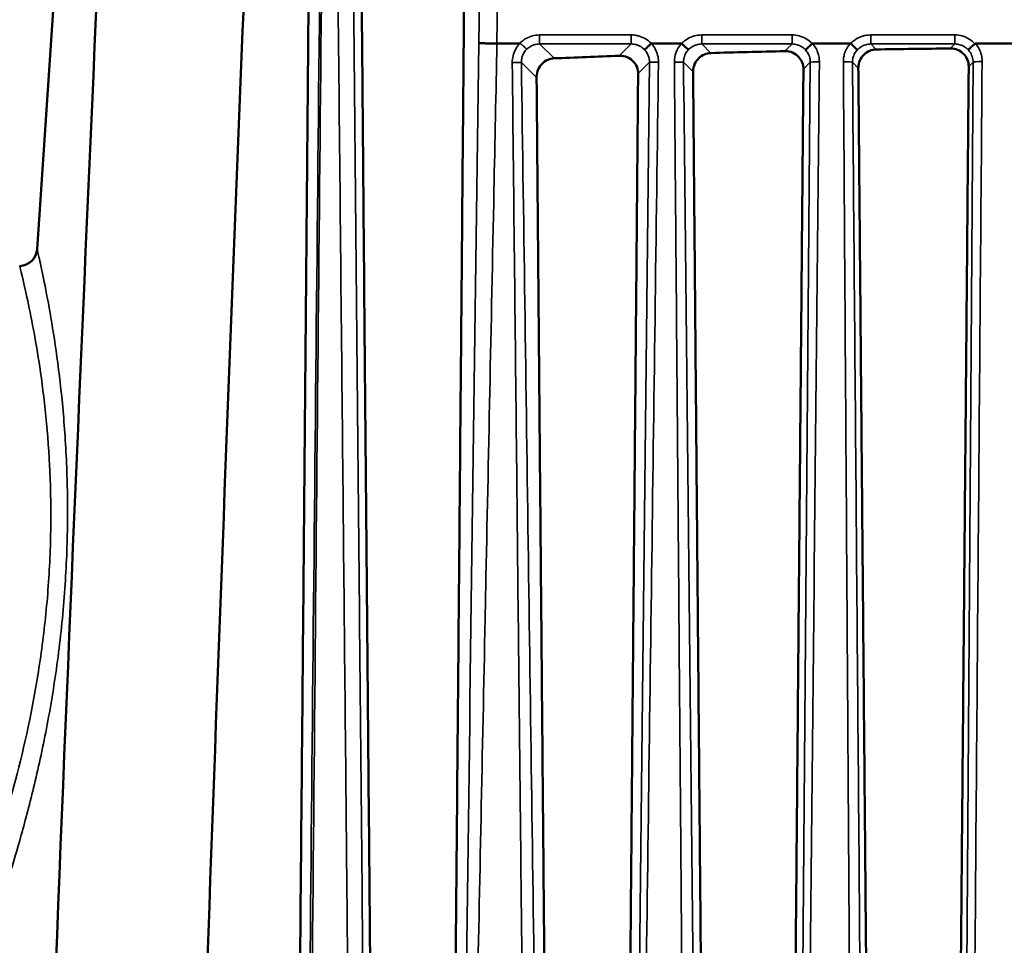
# Model space of a CAD drawing. Header units: millimetres. Extents: x 30 to 1646, y 30 to 1265.
# Tile 50 of 137: x 649 to 704, y 578 to 629. Entities that reach past the tile are written whole.
import ezdxf

# ---------------------------------------------------------------- set-up
doc = ezdxf.new("R2010")
doc.units = ezdxf.units.MM
doc.header["$LTSCALE"] = 6
for name, color, linetype, lineweight in [('Dimension (ISO)', 7, 'Continuous', 25), ('Visible (ISO)', 7, 'Continuous', 50), ('Visible Narrow (ISO)', 7, 'Continuous', 35)]:
    doc.layers.add(name, color=color, linetype=linetype, lineweight=lineweight)
doc.styles.add('Note Text (ANSI)', font='tahoma.ttf')
doc.dimstyles.new('Default (ISO)', dxfattribs={"dimscale": 6, "dimtxt": 1, "dimasz": 2.5, "dimexe": 3.175, "dimexo": 0, "dimgap": 0.762, "dimtad": 1, "dimrnd": 1e-08, "dimzin": 0, "dimdsep": 46, "dimtxsty": 'Note Text (ANSI)', "dimcen": 0.09, "dimdle": 10, "dimclrd": 1, "dimclre": 1, "dimclrt": 1, "dimazin": 0, "dimtfac": 3.5052, "dimtmove": 0, "dimatfit": 3, "dimfxl": 1, "dimtolj": 1, "dimtzin": 0, "dimlwd": -1, "dimlwe": -1, "dimarcsym": 0})

# ---------------------------------------------------------------- blocks, each defined once
blk = doc.blocks.new('*D14')
at = {"layer": 'Defpoints', "color": 0, "transparency": 16777216}
for p in [(700.653, 717.876), (544.198, 484.626), (703.17, 484.626)]:
    blk.add_point(p, dxfattribs=at)
at = {"layer": 'Dimension (ISO)', "color": 1, "transparency": 16777216}
for p, q in [((700.653, 717.876), (525.148, 717.876)), ((544.198, 702.876), (544.198, 499.626)), ((703.17, 484.626), (525.148, 484.626))]:
    blk.add_line(p, q, dxfattribs=at)
for points in [[(541.698, 702.876), (546.698, 702.876), (544.198, 717.876)], [(541.698, 499.626), (546.698, 499.626), (544.198, 484.626)]]:
    blk.add_solid(points, dxfattribs=at)
at = {"layer": 'Dimension (ISO)', "color": 1, "transparency": 16777216, "insert": (531.776, 561.832), "char_height": 6, "attachment_point": 1, "rotation": 90, "style": 'Note Text (ANSI)'}
blk.add_mtext('\\A1;233.25 mm [9.183 in]', dxfattribs=at)
blk = doc.blocks.new('*D15')
at = {"layer": 'Defpoints', "color": 0, "transparency": 16777216}
for p in [(607.17, 597.376), (805.17, 591.876), (805.17, 368.396)]:
    blk.add_point(p, dxfattribs=at)
at = {"layer": 'Dimension (ISO)', "color": 1, "transparency": 16777216}
for p, q in [((607.17, 597.376), (607.17, 349.346)), ((805.17, 591.876), (805.17, 349.346)), ((622.17, 368.396), (790.17, 368.396))]:
    blk.add_line(p, q, dxfattribs=at)
for points in [[(622.17, 370.896), (622.17, 365.896), (607.17, 368.396)], [(790.17, 370.896), (790.17, 365.896), (805.17, 368.396)]]:
    blk.add_solid(points, dxfattribs=at)
at = {"layer": 'Dimension (ISO)', "color": 1, "transparency": 16777216, "insert": (666.987, 380.817), "char_height": 6, "attachment_point": 1, "style": 'Note Text (ANSI)'}
blk.add_mtext('\\A1;198.00 mm [7.795 in]', dxfattribs=at)

msp = doc.modelspace()

# ---------------------------------------------------------------- linework, layer by layer
at = {"layer": 'Visible (ISO)'}
for p, q in [((655.1703, 689.3757), (650.2669, 616.0575)), ((665.4684, 582.3757), (665.4684, 582.3757)), ((667.305, 582.3757), (667.3051, 582.3757))]:
    msp.add_line(p, q, dxfattribs=at)
msp.add_arc((649.2691, 616.1242), 1, 271.99959, 356.17627, dxfattribs=at)
for centre, major_axis, ratio, start_param, end_param in [((705.7813, 64.6342), (-8.6765, -1091.6395), 0.0607179, 4.1405399, 4.2504557), ((706.8527, 199.9329), (-7.2215, -908.5755), 0.0607179, 4.1960965, 4.3075518), ((712.1816, 624.3552), (53.7976, -0.0005), 0.0523548, 1.9667174, 2.0503887), ((712.1727, 624.3565), (53.772, -0.0003), 0.0523548, 1.7887364, 1.8671898), ((712.2005, 624.3547), (53.8347, 0), 0.0523362, 2.1592588, 2.2418111)]:
    msp.add_ellipse(centre, major_axis=major_axis, ratio=ratio, start_param=start_param, end_param=end_param, dxfattribs=at)
for points, weights in [([(664.4803, 548.5489), (665.1118, 615.6768), (665.4279, 656.8925)], [1.00120426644, 1.01092972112, 1.00205152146]), ([(667.9171, 656.8925), (668.2627, 612.9078), (668.8636, 548.5489)], [1.00095055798, 1.00590609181, 1.00062987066]), ([(674.0039, 656.8925), (673.6, 609.3198), (673.0617, 548.5489)], [1.00198025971, 1.00582890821, 1.00069031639]), ([(683.3562, 625.7266), (683.0412, 589.4506), (682.6829, 548.5489)], [1.00008857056, 1.00167544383, 1.00029357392]), ([(686.3837, 625.8195), (686.6982, 589.4712), (687.058, 548.5489)], [1.00007808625, 1.00136930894, 1.00022920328]), ([(692.4585, 625.9687), (692.1383, 589.2287), (691.7829, 548.5489)], [1.00007258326, 1.00138032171, 1.00024120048]), ([(696.1578, 548.5489), (695.8014, 589.2639), (695.4817, 626.0253)], [1.00020699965, 1.00122321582, 1.00006721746]), ([(701.5598, 626.1092), (701.2372, 589.1448), (700.8829, 548.5489)], [1.00006472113, 1.00123266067, 1.00021408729]), ([(677.7663, 625.5127), (678.0726, 589.9015), (678.4412, 548.5489)], [1.00009865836, 1.00165772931, 1.00027341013])]:
    msp.add_rational_spline(points, weights, degree=2, dxfattribs=at)
for points, knots in [([(674.5855, 627.398), (674.5864, 627.3973), (674.5917, 627.3966), (674.622, 627.395), (674.6523, 627.3935), (674.7204, 627.3911), (674.7922, 627.3893), (674.864, 627.3876), (674.9294, 627.3866), (674.9988, 627.385), (675.0681, 627.3834), (675.141, 627.381), (675.2366, 627.3801), (675.3322, 627.3792), (675.4518, 627.3797), (675.5839, 627.3803)], [0.00000328, 0.00000328, 0.00000328, 0.00000328, 0.2, 0.2, 0.2, 0.4, 0.4, 0.4, 0.6, 0.6, 0.6, 0.8, 0.8, 0.8, 0.99999992, 0.99999992, 0.99999992, 0.99999992]), ([(683.7138, 627.0298), (683.7144, 627.0306), (683.7163, 627.033), (683.7198, 627.0368), (683.7278, 627.0448), (683.7362, 627.0531), (683.7671, 627.083), (683.7951, 627.1097), (683.8642, 627.1749), (683.9046, 627.2128), (683.9909, 627.2931), (684.0357, 627.3346), (684.0795, 627.3779)], [-0.007970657, -0.007970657, -0.007970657, -0.007970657, -0.004058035, 0, 0, 0.01061569, 0.01061569, 0.029898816, 0.029898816, 0.049185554, 0.049185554, 0.067610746, 0.067610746, 0.067610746, 0.067610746]), ([(684.0795, 627.3779), (684.2645, 627.3783), (684.6369, 627.3766), (685.1941, 627.3777), (685.5649, 627.3764), (685.7514, 627.3764)], [0.0006081, 0.0006081, 0.0006081, 0.0006081, 0.33333333, 0.66666667, 0.99994075, 0.99994075, 0.99994075, 0.99994075]), ([(685.7514, 627.3764), (685.797, 627.3341), (685.8424, 627.2921), (685.9291, 627.2113), (685.9695, 627.1735), (686.0383, 627.1083), (686.0661, 627.0816), (686.0965, 627.0516), (686.1047, 627.0433), (686.1123, 627.0349), (686.1161, 627.0313), (686.1183, 627.0292), (686.1189, 627.0284)], [0.000078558, 0.000078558, 0.000078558, 0.000078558, 0.018735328, 0.018735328, 0.038037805, 0.038037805, 0.057313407, 0.057313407, 0.067785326, 0.067785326, 0.071831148, 0.075778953, 0.075778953, 0.075778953, 0.075778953]), ([(692.5771, 627.0231), (692.5801, 627.0289), (692.6001, 627.0507), (692.634, 627.0836), (692.6678, 627.1165), (692.7135, 627.1584), (692.7668, 627.2103), (692.8202, 627.2622), (692.8819, 627.3247), (692.9418, 627.3794)], [0, 0, 0, 0, 0.33333333, 0.33333333, 0.33333333, 0.66666667, 0.66666667, 0.66666667, 0.99999223, 0.99999223, 0.99999223, 0.99999223]), ([(692.9418, 627.3794), (693.1808, 627.3814), (693.6506, 627.3835), (694.3582, 627.3823), (694.8289, 627.3833), (695.0637, 627.3831)], [0.00000451, 0.00000451, 0.00000451, 0.00000451, 0.33333333, 0.66666667, 0.99997546, 0.99997546, 0.99997546, 0.99997546]), ([(695.0637, 627.3831), (695.1251, 627.3262), (695.2395, 627.1978), (695.3804, 627.0699), (695.4143, 627.0252), (695.4194, 627.0218)], [0.00000817, 0.00000817, 0.00000817, 0.00000817, 0.33333333, 0.66666667, 1, 1, 1, 1]), ([(701.54, 627.0188), (701.5447, 627.0228), (701.5618, 627.046), (701.5933, 627.0792), (701.6249, 627.1124), (701.6697, 627.1546), (701.7231, 627.2039), (701.7765, 627.2532), (701.8387, 627.3099), (701.8999, 627.3651)], [0, 0, 0, 0, 0.3333333, 0.3333333, 0.3333333, 0.6666667, 0.6666667, 0.6666667, 1, 1, 1, 1]), ([(701.9336, 627.3761), (701.9274, 627.3758), (701.9211, 627.3751), (701.9123, 627.3725), (701.9096, 627.3714), (701.9044, 627.3686), (701.9021, 627.367), (701.8999, 627.3651)], [-0.0036154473, -0.0036154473, -0.0036154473, -0.0036154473, -0.0017463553, -0.0017463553, -0.0008653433, -0.0008653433, -0.0000009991, -0.0000009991, -0.0000009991, -0.0000009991]), ([(701.9336, 627.3761), (702.1894, 627.3775), (702.7007, 627.3774), (703.4669, 627.3776), (703.9773, 627.3771), (704.2323, 627.3764)], [0.00005288, 0.00005288, 0.00005288, 0.00005288, 0.33333333, 0.66666667, 0.99985109, 0.99985109, 0.99985109, 0.99985109]), ([(686.3837, 625.8202), (686.3833, 625.8339), (686.3834, 625.8476), (686.3839, 625.8612), (686.3879, 625.9858), (686.4163, 626.1176), (686.5197, 626.3579), (686.5946, 626.4663), (686.7696, 626.6462), (686.8846, 626.7259), (687.1223, 626.8261), (687.2438, 626.8509), (687.3584, 626.8542)], [0.62867145, 0.62867145, 0.62867145, 0.62867145, 0.63276067, 0.63276067, 0.63276067, 0.67020794, 0.67020794, 0.70765522, 0.70765522, 0.74932438, 0.74932438, 0.78767153, 0.78767153, 0.78767153, 0.78767153]), ([(691.4341, 626.9541), (691.4431, 626.9543), (691.452, 626.9544), (691.5898, 626.9538), (691.7275, 626.9282), (691.9819, 626.822), (692.0984, 626.7414), (692.2721, 626.5599), (692.3445, 626.4509), (692.4372, 626.2149), (692.4595, 626.0888), (692.4585, 625.9688)], [-0.16162609, -0.16162609, -0.16162609, -0.16162609, -0.158731, -0.158731, -0.1168366, -0.1168366, -0.07494221, -0.07494221, -0.0374711, -0.0374711, -0.00155023, -0.00155023, -0.00155023, -0.00155023]), ([(695.4817, 626.0257), (695.4815, 626.0355), (695.4816, 626.0454), (695.4818, 626.0552), (695.4844, 626.1801), (695.5117, 626.313), (695.6159, 626.5567), (695.6927, 626.6675), (695.8699, 626.8452), (695.9831, 626.9227), (696.2231, 627.0223), (696.3488, 627.0471), (696.4674, 627.0491)], [0.60898229, 0.60898229, 0.60898229, 0.60898229, 0.61192752, 0.61192752, 0.61192752, 0.64948271, 0.64948271, 0.6870379, 0.6870379, 0.72591959, 0.72591959, 0.7628631, 0.7628631, 0.7628631, 0.7628631]), ([(700.5462, 627.1052), (700.5513, 627.1053), (700.5564, 627.1053), (700.6887, 627.1049), (700.8244, 627.0794), (701.0741, 626.9756), (701.188, 626.8972), (701.364, 626.7183), (701.4391, 626.6072), (701.5372, 626.3644), (701.5608, 626.233), (701.5598, 626.1092)], [-0.1549409, -0.1549409, -0.1549409, -0.1549409, -0.15337799, -0.15337799, -0.11428368, -0.11428368, -0.07518937, -0.07518937, -0.03759468, -0.03759468, -0.00044193, -0.00044193, -0.00044193, -0.00044193]), ([(677.7662, 625.5144), (677.7655, 625.5317), (677.7658, 625.549), (677.7665, 625.5662), (677.7718, 625.6904), (677.8011, 625.8204), (677.9015, 626.0547), (677.9724, 626.1593), (678.1436, 626.344), (678.2612, 626.4276), (678.4981, 626.5309), (678.6159, 626.5565), (678.7271, 626.5613)], [0.66778781, 0.66778781, 0.66778781, 0.66778781, 0.67296327, 0.67296327, 0.67296327, 0.71030897, 0.71030897, 0.74765467, 0.74765467, 0.79466918, 0.79466918, 0.83661229, 0.83661229, 0.83661229, 0.83661229]), ([(682.3178, 626.6982), (682.3308, 626.6987), (682.3436, 626.6989), (682.4874, 626.6988), (682.6283, 626.6735), (682.8903, 626.5642), (683.0114, 626.4801), (683.1822, 626.294), (683.2503, 626.1891), (683.3363, 625.9627), (683.3572, 625.8428), (683.3562, 625.727)], [-0.17365484, -0.17365484, -0.17365484, -0.17365484, -0.16904747, -0.16904747, -0.1217823, -0.1217823, -0.07451713, -0.07451713, -0.03725857, -0.03725857, -0.00264533, -0.00264533, -0.00264533, -0.00264533])]:
    msp.add_open_spline(points, degree=3, knots=knots, dxfattribs=at)
msp.add_open_spline([(675.5839, 627.3803), (675.7241, 627.3803), (676.0046, 627.384), (676.4242, 627.3816), (676.7056, 627.3842), (676.8435, 627.3842)], degree=3, dxfattribs=at)
at = {"layer": 'Visible Narrow (ISO)'}
for p, q in [((674.5855, 627.398), (675.1755, 674.5208)), ((675.5839, 627.3803), (676.1755, 674.5073)), ((677.9268, 627.8502), (682.9787, 627.8502)), ((682.9787, 627.8502), (682.9787, 627.3509)), ((686.8553, 627.8502), (691.8358, 627.8502)), ((686.8553, 627.3509), (686.8553, 627.8502)), ((691.8358, 627.8502), (691.8358, 627.3509)), ((696.1618, 627.8502), (700.7949, 627.8502)), ((696.1618, 627.3509), (696.1618, 627.8502)), ((700.7949, 627.8502), (700.7949, 627.3509)), ((678.7271, 626.5613), (677.9263, 627.3509)), ((682.9787, 627.3509), (677.9263, 627.3509)), ((682.9787, 627.3509), (682.3178, 626.6982)), ((691.8358, 627.3509), (686.8553, 627.3509)), ((687.3584, 626.8542), (686.8553, 627.3509)), ((691.8358, 627.3509), (691.4341, 626.9541)), ((696.4674, 627.0491), (696.1618, 627.3509)), ((700.7949, 627.3509), (696.1618, 627.3509)), ((700.7949, 627.3509), (700.5462, 627.1052)), ((676.9294, 626.3378), (677.7663, 625.5127)), ((683.979, 626.3416), (683.0649, 541.6166)), ((683.3562, 625.7266), (683.9789, 626.3415)), ((685.8547, 626.3414), (686.3837, 625.8195)), ((692.8384, 626.344), (692.128, 541.6921)), ((692.4585, 625.9687), (692.8384, 626.3439)), ((695.1589, 626.3439), (695.4817, 626.0253)), ((701.7988, 626.3454), (701.2059, 541.7649)), ((701.5598, 626.1092), (701.7988, 626.3454)), ((650.3707, 609.81), (650.3707, 609.81)), ((651.4031, 609.762), (651.4036, 609.7619)), ((650.6962, 607.326), (650.6957, 607.3259)), ((651.6741, 607.3503), (651.6741, 607.3503)), ((650.8683, 605.4501), (650.8677, 605.4501)), ((651.82, 605.4753), (651.8199, 605.4753)), ((651.0063, 600.2864), (651.0069, 600.2864)), ((651.9255, 600.3143), (651.9259, 600.3143)), ((650.5744, 594.4782), (650.574, 594.4782)), ((649.6806, 589.3328), (649.681, 589.3328)), ((649.6944, 584.91), (649.694, 584.91))]:
    msp.add_line(p, q, dxfattribs=at)
for centre, major_axis, ratio, start_param, end_param in [((694.6597, 626.3377), (0.5, 0.0042), 0.0786162, 0.0524599, 1.5733892), ((702.2981, 626.3393), (-0.5, 0.0035), 0.098734, 4.7150241, 6.2311658)]:
    msp.add_ellipse(centre, major_axis=major_axis, ratio=ratio, start_param=start_param, end_param=end_param, dxfattribs=at)
for points in [[(666.1584, 664.2984), (666.0255, 650.6597), (665.7515, 623.3783), (665.3452, 582.4466), (665.0757, 555.1508), (664.9375, 541.5016)], [(674.5855, 627.3977), (674.2046, 598.829), (673.8159, 570.2649), (673.4154, 541.7153)], [(676.8435, 627.3842), (676.752, 627.2874), (676.6004, 627.0774), (676.4532, 626.7068), (676.424, 626.4543), (676.4257, 626.324)], [(695.4194, 627.0218), (695.4815, 627.0907), (695.625, 627.2109), (695.8823, 627.3251), (696.0685, 627.351), (696.1618, 627.3509)], [(683.7138, 627.0298), (683.885, 626.845), (683.982, 626.5934), (683.979, 626.3418)], [(695.159, 626.3439), (695.1583, 626.4264), (695.1777, 626.5915), (695.2673, 626.8247), (695.3636, 626.9607), (695.4194, 627.0218)], [(683.979, 626.3416), (683.985, 626.3454), (684.0934, 626.3533), (684.3613, 626.3538), (684.4757, 626.3526)], [(686.7312, 542.0043), (686.638, 551.3713), (686.4494, 570.1078), (686.1574, 598.2208), (685.9562, 616.9671), (685.8546, 626.3414)], [(695.159, 626.3439), (695.2361, 617.1409), (695.3903, 598.6194), (695.6193, 570.4906), (695.7705, 551.5078), (695.8459, 541.9588)]]:
    msp.add_open_spline(points, degree=3, dxfattribs=at)
for points, knots in [([(665.0879, 541.3757), (665.2215, 555.6479), (665.3504, 569.7187), (665.4796, 583.5884), (665.6089, 597.458), (665.7385, 611.1264), (665.8694, 624.5936), (666.0003, 638.0607), (666.1326, 651.3265), (666.272, 664.3916)], [0.00000035, 0.00000035, 0.00000035, 0.00000035, 0.33333333, 0.33333333, 0.33333333, 0.66666667, 0.66666667, 0.66666667, 1, 1, 1, 1]), ([(667.6994, 541.3757), (667.6336, 547.9528), (667.5776, 554.0229), (667.5276, 559.3259), (667.4776, 564.6289), (667.4334, 569.1648), (667.389, 573.7141), (667.3447, 578.2634), (667.3007, 582.826), (667.261, 586.9369), (667.2213, 591.0478), (667.1857, 594.7069), (667.1488, 598.4489), (667.1119, 602.1909), (667.0739, 606.0157), (667.0337, 610.0529), (666.9935, 614.0901), (666.9512, 618.3397), (666.9102, 622.4671), (666.8692, 626.5946), (666.8291, 630.6), (666.7832, 635.0772), (666.7374, 639.5544), (666.6862, 644.5033), (666.636, 649.4423), (666.5857, 654.3812), (666.5359, 659.3101), (666.4855, 664.3909)], [0, 0, 0, 0, 0.1111111, 0.1111111, 0.1111111, 0.2222222, 0.2222222, 0.2222222, 0.3333333, 0.3333333, 0.3333333, 0.4444444, 0.4444444, 0.4444444, 0.5555556, 0.5555556, 0.5555556, 0.6666667, 0.6666667, 0.6666667, 0.7777778, 0.7777778, 0.7777778, 0.8888889, 0.8888889, 0.8888889, 1, 1, 1, 1]), ([(668.5334, 542.1599), (668.4577, 549.8768), (668.385, 557.3139), (668.3156, 564.469), (668.2461, 571.6257), (668.1798, 578.5003), (668.1165, 585.1009), (668.0532, 591.7014), (667.9929, 598.028), (667.9293, 604.7551), (667.8657, 611.4821), (667.7988, 618.6097), (667.7348, 625.4997), (667.6707, 632.3896), (667.6095, 639.042), (667.5517, 645.3863), (667.494, 651.7278), (667.4396, 657.7614), (667.3885, 663.5113)], [0.00003538, 0.00003538, 0.00003538, 0.00003538, 0.16666667, 0.16666667, 0.16666667, 0.33333333, 0.33333333, 0.33333333, 0.5, 0.5, 0.5, 0.66666667, 0.66666667, 0.66666667, 0.83333333, 0.83333333, 0.83333333, 0.99992561, 0.99992561, 0.99992561, 0.99992561]), ([(677.9268, 627.8502), (677.7886, 627.8483), (677.6564, 627.8299), (677.5314, 627.7967), (677.4064, 627.7636), (677.2884, 627.7158), (677.1746, 627.6479), (677.0608, 627.58), (676.9511, 627.492), (676.8435, 627.3842)], [0, 0, 0, 0, 0.3333333, 0.3333333, 0.3333333, 0.6666667, 0.6666667, 0.6666667, 1, 1, 1, 1]), ([(677.9268, 627.8502), (677.9268, 627.8246), (677.9268, 627.7991), (677.9267, 627.7738), (677.9267, 627.7416), (677.9266, 627.71), (677.9266, 627.6795), (677.9266, 627.6547), (677.9266, 627.6306), (677.9265, 627.6075), (677.9265, 627.601), (677.9265, 627.5945), (677.9265, 627.5882), (677.9265, 627.5587), (677.9264, 627.5311), (677.9264, 627.506), (677.9264, 627.481), (677.9263, 627.4584), (677.9263, 627.4387), (677.9263, 627.4344), (677.9263, 627.4303), (677.9263, 627.4264), (677.9263, 627.4124), (677.9263, 627.4002), (677.9263, 627.3898), (677.9263, 627.3772), (677.9263, 627.3674), (677.9263, 627.3608), (677.9263, 627.3556), (677.9263, 627.3523), (677.9263, 627.3509)], [0, 0, 0, 0, 0.1006882, 0.1006882, 0.1006882, 0.2288668, 0.2288668, 0.2288668, 0.3333333, 0.3333333, 0.3333333, 0.3628441, 0.3628441, 0.3628441, 0.4999586, 0.4999586, 0.4999586, 0.6370801, 0.6370801, 0.6370801, 0.6666667, 0.6666667, 0.6666667, 0.7710769, 0.7710769, 0.7710769, 0.899286, 0.899286, 0.899286, 1, 1, 1, 1]), ([(684.0795, 627.3779), (684.0757, 627.3813), (684.0728, 627.3843), (684.0698, 627.3873), (683.9773, 627.482), (683.8769, 627.5618), (683.7622, 627.6299), (683.7536, 627.635), (683.745, 627.6401), (683.7363, 627.645), (683.6245, 627.7087), (683.5006, 627.761), (683.3778, 627.7959), (683.3467, 627.8047), (683.3156, 627.8124), (683.2845, 627.819), (683.1834, 627.8404), (683.0824, 627.8506), (682.9787, 627.8502)], [0, 0, 0, 0, 0.0102667, 0.0102667, 0.0102667, 0.3333333, 0.3333333, 0.3333333, 0.3574322, 0.3574322, 0.3574322, 0.6666667, 0.6666667, 0.6666667, 0.7450553, 0.7450553, 0.7450553, 1, 1, 1, 1]), ([(686.8553, 627.8502), (686.713, 627.8485), (686.5772, 627.8298), (686.4489, 627.7939), (686.3205, 627.7581), (686.1997, 627.7052), (686.0835, 627.6354), (685.9673, 627.5657), (685.8559, 627.4792), (685.7514, 627.3764)], [0, 0, 0, 0, 0.3333333, 0.3333333, 0.3333333, 0.6666667, 0.6666667, 0.6666667, 1, 1, 1, 1]), ([(692.9418, 627.3794), (692.8413, 627.4783), (692.73, 627.5642), (692.6085, 627.6351), (692.487, 627.7061), (692.3552, 627.7622), (692.2251, 627.7986), (692.095, 627.835), (691.9666, 627.8517), (691.8358, 627.8502)], [0, 0, 0, 0, 0.3333333, 0.3333333, 0.3333333, 0.6666667, 0.6666667, 0.6666667, 1, 1, 1, 1]), ([(696.1618, 627.8502), (696.0042, 627.8438), (695.859, 627.8224), (695.7366, 627.7896), (695.6143, 627.7569), (695.5149, 627.7128), (695.4064, 627.6463), (695.2979, 627.5799), (695.1803, 627.491), (695.0637, 627.3831)], [0, 0, 0, 0, 0.3333333, 0.3333333, 0.3333333, 0.6666667, 0.6666667, 0.6666667, 1, 1, 1, 1]), ([(701.8999, 627.3651), (701.8089, 627.4656), (701.6055, 627.6356), (701.2092, 627.8128), (700.9372, 627.8497), (700.7949, 627.8502)], [0.00000096, 0.00000096, 0.00000096, 0.00000096, 0.33333333, 0.66666667, 1, 1, 1, 1]), ([(673.8383, 541.3756), (673.9086, 544.9729), (673.9804, 548.6076), (674.0534, 552.2798), (674.1603, 557.6635), (674.2698, 563.1279), (674.3817, 568.6731), (674.4171, 570.4283), (674.4528, 572.1916), (674.4887, 573.963), (674.633, 581.0824), (674.7811, 588.3324), (674.9324, 595.7132), (674.9435, 596.2553), (674.9546, 596.7981), (674.9657, 597.3416), (675.1131, 604.531), (675.2633, 611.8438), (675.4167, 619.2796), (675.472, 621.9638), (675.5278, 624.664), (675.5839, 627.3803)], [0.00000159, 0.00000159, 0.00000159, 0.00000159, 0.13516965, 0.13516965, 0.13516965, 0.33333333, 0.33333333, 0.33333333, 0.3960577, 0.3960577, 0.3960577, 0.64815061, 0.64815061, 0.64815061, 0.66666667, 0.66666667, 0.66666667, 0.91158762, 0.91158762, 0.91158762, 0.99999997, 0.99999997, 0.99999997, 0.99999997]), ([(676.8435, 627.3842), (676.8623, 627.3736), (676.881, 627.3624), (676.8992, 627.3507), (676.9267, 627.333), (676.9531, 627.3142), (676.9773, 627.295), (676.9824, 627.291), (676.9873, 627.287), (676.9922, 627.283), (677.0118, 627.2666), (677.0298, 627.25), (677.0465, 627.2337), (677.0668, 627.214), (677.0852, 627.1948), (677.1024, 627.177), (677.1211, 627.1577), (677.1382, 627.1402), (677.1535, 627.1248), (677.1639, 627.1144), (677.1733, 627.1049), (677.1817, 627.0965), (677.1844, 627.0938), (677.1869, 627.0913), (677.1894, 627.0889), (677.1987, 627.0796), (677.2062, 627.0722), (677.2115, 627.067), (677.2156, 627.0629), (677.2184, 627.0603), (677.2198, 627.059)], [0, 0, 0, 0, 0.08827071, 0.08827071, 0.08827071, 0.22214957, 0.22214957, 0.22214957, 0.25, 0.25, 0.25, 0.36304905, 0.36304905, 0.36304905, 0.5, 0.5, 0.5, 0.64885941, 0.64885941, 0.64885941, 0.75, 0.75, 0.75, 0.78187715, 0.78187715, 0.78187715, 0.9043745, 0.9043745, 0.9043745, 1, 1, 1, 1]), ([(677.2198, 627.059), (677.2813, 627.1205), (677.3509, 627.174), (677.4264, 627.2175), (677.5019, 627.261), (677.5832, 627.2946), (677.6674, 627.3171), (677.7517, 627.3396), (677.8389, 627.351), (677.9263, 627.3509)], [0.00000001, 0.00000001, 0.00000001, 0.00000001, 0.33333333, 0.33333333, 0.33333333, 0.66666667, 0.66666667, 0.66666667, 1, 1, 1, 1]), ([(682.9787, 627.3509), (683.0708, 627.351), (683.2546, 627.3258), (683.5091, 627.2145), (683.6518, 627.0971), (683.7138, 627.0298)], [0, 0, 0, 0, 0.33333333, 0.66666667, 0.99997042, 0.99997042, 0.99997042, 0.99997042]), ([(684.4757, 626.3526), (684.4759, 626.4861), (684.4612, 626.6133), (684.4314, 626.7344), (684.4017, 626.8555), (684.3567, 626.9706), (684.2978, 627.0781), (684.2394, 627.1847), (684.1673, 627.2837), (684.0807, 627.3766)], [0, 0, 0, 0, 0.33333333, 0.33333333, 0.33333333, 0.66666667, 0.66666667, 0.66666667, 0.99744277, 0.99744277, 0.99744277, 0.99744277]), ([(685.7514, 627.3764), (685.6648, 627.2841), (685.592, 627.1853), (685.533, 627.0786), (685.5096, 627.0362), (685.4884, 626.9927), (685.4695, 626.9479), (685.4406, 626.8799), (685.417, 626.8092), (685.3989, 626.7363), (685.3759, 626.6439), (685.3616, 626.5479), (685.3559, 626.4481), (685.3542, 626.4173), (685.3532, 626.3861), (685.3531, 626.3544)], [0.00011015, 0.00011015, 0.00011015, 0.00011015, 0.33333333, 0.33333333, 0.33333333, 0.46553452, 0.46553452, 0.46553452, 0.66666667, 0.66666667, 0.66666667, 0.92128709, 0.92128709, 0.92128709, 1, 1, 1, 1]), ([(686.1189, 627.0283), (686.1809, 627.0959), (686.3237, 627.2138), (686.5788, 627.3257), (686.7631, 627.351), (686.8553, 627.3509)], [0.00000249, 0.00000249, 0.00000249, 0.00000249, 0.33333333, 0.66666667, 0.99999997, 0.99999997, 0.99999997, 0.99999997]), ([(691.8358, 627.3509), (691.9289, 627.351), (692.1147, 627.3253), (692.3716, 627.2115), (692.515, 627.0917), (692.5771, 627.0231)], [0.00000007, 0.00000007, 0.00000007, 0.00000007, 0.33333333, 0.66666667, 1, 1, 1, 1]), ([(693.3359, 626.3747), (693.3361, 626.4052), (693.3354, 626.4353), (693.334, 626.465), (693.3291, 626.5629), (693.3155, 626.6577), (693.2923, 626.7509), (693.2741, 626.8237), (693.2503, 626.8955), (693.2213, 626.9642), (693.2018, 627.0102), (693.18, 627.0549), (693.1563, 627.0975), (693.0972, 627.2035), (693.0257, 627.2967), (692.9418, 627.3794)], [0, 0, 0, 0, 0.07779601, 0.07779601, 0.07779601, 0.33333333, 0.33333333, 0.33333333, 0.53277958, 0.53277958, 0.53277958, 0.66666667, 0.66666667, 0.66666667, 0.99997687, 0.99997687, 0.99997687, 0.99997687]), ([(695.0637, 627.3831), (694.9758, 627.2997), (694.9024, 627.2067), (694.8429, 627.1042), (694.8315, 627.0845), (694.8206, 627.0644), (694.8102, 627.044), (694.7665, 626.9583), (694.732, 626.8664), (694.707, 626.7685), (694.6865, 626.688), (694.6725, 626.6033), (694.6648, 626.5146), (694.6609, 626.4698), (694.6587, 626.4239), (694.6581, 626.377)], [0.00007519, 0.00007519, 0.00007519, 0.00007519, 0.33333333, 0.33333333, 0.33333333, 0.39738137, 0.39738137, 0.39738137, 0.66666667, 0.66666667, 0.66666667, 0.88809125, 0.88809125, 0.88809125, 1, 1, 1, 1]), ([(700.7949, 627.3509), (700.8886, 627.351), (701.0757, 627.3249), (701.3341, 627.2096), (701.478, 627.0882), (701.54, 627.0188)], [0.00000002, 0.00000002, 0.00000002, 0.00000002, 0.33333333, 0.66666667, 1, 1, 1, 1]), ([(702.2971, 626.3887), (702.2976, 626.5099), (702.2712, 626.7449), (702.1457, 627.0859), (702.0129, 627.2832), (701.9336, 627.3761)], [0, 0, 0, 0, 0.33333333, 0.66666667, 0.99982265, 0.99982265, 0.99982265, 0.99982265]), ([(677.2198, 627.059), (677.1617, 627.0007), (677.1108, 626.9353), (677.0687, 626.8644), (677.0656, 626.8591), (677.0624, 626.8537), (677.0594, 626.8483), (677.0156, 626.7713), (676.9821, 626.6883), (676.9601, 626.6022), (676.9544, 626.5797), (676.9494, 626.557), (676.9452, 626.5341), (676.9334, 626.4695), (676.928, 626.4037), (676.9294, 626.3378)], [0, 0, 0, 0, 0.3099338, 0.3099338, 0.3099338, 0.3333333, 0.3333333, 0.3333333, 0.6666667, 0.6666667, 0.6666667, 0.7538903, 0.7538903, 0.7538903, 1, 1, 1, 1]), ([(685.8546, 626.3414), (685.8544, 626.3623), (685.8548, 626.3831), (685.8559, 626.4039), (685.8591, 626.4667), (685.8683, 626.5292), (685.8834, 626.5903), (685.8956, 626.6403), (685.9118, 626.6894), (685.9316, 626.7369), (685.9441, 626.7667), (685.958, 626.7959), (685.9734, 626.8244), (686.0131, 626.8981), (686.0621, 626.9669), (686.1189, 627.0283)], [0.00000004, 0.00000004, 0.00000004, 0.00000004, 0.08298479, 0.08298479, 0.08298479, 0.33333333, 0.33333333, 0.33333333, 0.53806115, 0.53806115, 0.53806115, 0.66666667, 0.66666667, 0.66666667, 1, 1, 1, 1]), ([(692.5771, 627.0231), (692.6331, 626.9619), (692.6814, 626.8937), (692.7205, 626.8207), (692.7352, 626.7933), (692.7487, 626.7652), (692.7607, 626.7366), (692.7808, 626.6889), (692.7971, 626.6396), (692.8095, 626.5894), (692.8245, 626.5286), (692.8338, 626.4665), (692.8371, 626.4041), (692.8381, 626.3841), (692.8386, 626.3641), (692.8384, 626.3441)], [0, 0, 0, 0, 0.33333333, 0.33333333, 0.33333333, 0.4583978, 0.4583978, 0.4583978, 0.66666667, 0.66666667, 0.66666667, 0.91898863, 0.91898863, 0.91898863, 0.99986354, 0.99986354, 0.99986354, 0.99986354]), ([(701.54, 627.0188), (701.5464, 627.0118), (701.5526, 627.0047), (701.5588, 626.9975), (701.6251, 626.9203), (701.6794, 626.833), (701.7193, 626.7395), (701.7628, 626.6376), (701.789, 626.5285), (701.7965, 626.4181), (701.7982, 626.3939), (701.7989, 626.3696), (701.7988, 626.3454)], [0, 0, 0, 0, 0.03838568, 0.03838568, 0.03838568, 0.45133682, 0.45133682, 0.45133682, 0.90137867, 0.90137867, 0.90137867, 0.99999733, 0.99999733, 0.99999733, 0.99999733]), ([(676.4257, 626.324), (676.4456, 626.3243), (676.465, 626.3246), (676.4844, 626.3249), (676.5643, 626.3262), (676.6452, 626.3277), (676.7088, 626.3293), (676.7725, 626.3308), (676.8206, 626.3322), (676.8569, 626.3335), (676.8932, 626.3349), (676.9178, 626.3362), (676.9265, 626.3373), (676.9276, 626.3375), (676.9285, 626.3377), (676.9294, 626.3378)], [0, 0, 0, 0, 0.07207172, 0.07207172, 0.07207172, 0.36827389, 0.36827389, 0.36827389, 0.66447606, 0.66447606, 0.66447606, 0.96067822, 0.96067822, 0.96067822, 0.99999988, 0.99999988, 0.99999988, 0.99999988]), ([(676.4257, 626.324), (676.4684, 622.4827), (676.5098, 618.6414), (676.5514, 614.8), (676.5906, 611.1758), (676.6298, 607.5516), (676.6687, 603.9274), (676.7044, 600.5991), (676.7399, 597.2707), (676.7753, 593.9423), (676.8077, 590.8885), (676.8401, 587.8348), (676.8724, 584.781), (676.9021, 581.9786), (676.9317, 579.1761), (676.9614, 576.3737), (676.9885, 573.8087), (677.0156, 571.2438), (677.0428, 568.6788), (677.0675, 566.3372), (677.0924, 563.9956), (677.1171, 561.654), (677.1397, 559.5225), (677.1622, 557.391), (677.185, 555.2595), (677.2057, 553.3216), (677.2266, 551.3837), (677.2468, 549.4457), (677.2651, 547.698), (677.2828, 545.9503), (677.3027, 544.2028), (677.3134, 543.2604), (677.3247, 542.3181), (677.3349, 541.3753)], [0, 0, 0, 0, 0.13566637, 0.13566637, 0.13566637, 0.26365955, 0.26365955, 0.26365955, 0.38120405, 0.38120405, 0.38120405, 0.48904759, 0.48904759, 0.48904759, 0.58801587, 0.58801587, 0.58801587, 0.67859639, 0.67859639, 0.67859639, 0.76128871, 0.76128871, 0.76128871, 0.83656219, 0.83656219, 0.83656219, 0.90499913, 0.90499913, 0.90499913, 0.96671687, 0.96671687, 0.96671687, 0.99999836, 0.99999836, 0.99999836, 0.99999836]), ([(676.9294, 626.3378), (677.0637, 616.9146), (677.3304, 598.1057), (677.7157, 570.0042), (677.9641, 551.3459), (678.087, 542.0357)], [0, 0, 0, 0, 0.33333333, 0.66666667, 0.99999872, 0.99999872, 0.99999872, 0.99999872]), ([(683.3466, 541.555), (683.4706, 550.9749), (683.7169, 569.8163), (684.0973, 598.0822), (684.3496, 616.9286), (684.4757, 626.3526)], [0.00000002, 0.00000002, 0.00000002, 0.00000002, 0.33333333, 0.66666667, 0.99999998, 0.99999998, 0.99999998, 0.99999998]), ([(685.3531, 626.3544), (685.3663, 626.3546), (685.3794, 626.3547), (685.3926, 626.3548), (685.4693, 626.3554), (685.547, 626.3553), (685.6106, 626.3545), (685.6742, 626.3538), (685.7236, 626.3524), (685.7628, 626.3507), (685.802, 626.349), (685.8311, 626.3469), (685.8452, 626.3442), (685.8499, 626.3433), (685.8529, 626.3424), (685.8546, 626.3414)], [0.00000265, 0.00000265, 0.00000265, 0.00000265, 0.04892005, 0.04892005, 0.04892005, 0.33465341, 0.33465341, 0.33465341, 0.62038676, 0.62038676, 0.62038676, 0.90612012, 0.90612012, 0.90612012, 1, 1, 1, 1]), ([(685.3531, 626.3544), (685.3696, 624.3892), (685.4029, 620.3524), (685.455, 614.0743), (685.5104, 607.3231), (685.5704, 599.975), (685.6357, 591.9383), (685.7071, 583.1159), (685.7854, 573.4123), (685.8713, 562.7327), (685.9581, 551.9959), (686.0153, 544.8037), (686.0413, 541.5206)], [0, 0, 0, 0, 0.06947374, 0.14271108, 0.22195879, 0.308168, 0.4025219, 0.50613837, 0.62015161, 0.74569796, 0.88384978, 1, 1, 1, 1]), ([(693.3359, 626.3747), (693.2405, 616.9309), (693.0493, 598.0429), (692.7649, 569.7105), (692.5706, 550.8223), (692.4761, 541.378)], [0, 0, 0, 0, 0.33333333, 0.66666667, 0.99998983, 0.99998983, 0.99998983, 0.99998983]), ([(692.8384, 626.344), (692.8445, 626.3523), (692.9519, 626.3708), (693.2208, 626.3756), (693.3359, 626.3747)], [0, 0, 0, 0, 0.5, 0.99999681, 0.99999681, 0.99999681, 0.99999681]), ([(694.6581, 626.377), (694.685, 622.3819), (694.7395, 614.256), (694.8239, 601.623), (694.9144, 588.0643), (695.0128, 573.2541), (695.1178, 557.5534), (695.1884, 546.7742), (695.2243, 541.3766)], [0, 0, 0, 0, 0.14094741, 0.28670172, 0.44577148, 0.61944212, 0.80942551, 0.99999618, 0.99999618, 0.99999618, 0.99999618]), ([(701.6199, 541.3756), (701.6957, 550.8937), (701.8475, 569.8814), (702.0728, 598.2189), (702.2225, 617.0147), (702.2971, 626.3887)], [0.00000284, 0.00000284, 0.00000284, 0.00000284, 0.33333333, 0.66666667, 0.99999999, 0.99999999, 0.99999999, 0.99999999]), ([(647.7649, 578.6479), (647.7641, 578.6358), (647.798, 578.7393), (647.8691, 578.9461), (647.9403, 579.1528), (648.0491, 579.4628), (648.1988, 579.9133), (648.3484, 580.3637), (648.5407, 580.9544), (648.7454, 581.6076), (648.9501, 582.2607), (649.1638, 582.9765), (649.3938, 583.8029), (649.6238, 584.6293), (649.872, 585.5661), (650.1169, 586.5927), (650.3618, 587.6194), (650.603, 588.7358), (650.8186, 589.8727), (651.0341, 591.0097), (651.2238, 592.167), (651.3853, 593.3846), (651.5469, 594.6021), (651.6805, 595.8797), (651.773, 597.1239), (651.8655, 598.3681), (651.917, 599.5788), (651.9336, 600.7699), (651.9502, 601.961), (651.9318, 603.1324), (651.8833, 604.268), (651.8348, 605.4036), (651.7562, 606.5034), (651.6554, 607.5474), (651.5547, 608.5914), (651.4325, 609.5795), (651.3081, 610.4606), (651.1836, 611.3418), (651.0556, 612.116), (650.929, 612.8156), (650.8025, 613.5152), (650.6793, 614.1399), (650.578, 614.6306), (650.4766, 615.1212), (650.3965, 615.4777), (650.3446, 615.714), (650.2926, 615.9503), (650.2674, 616.0663), (650.2669, 616.0575)], [0, 0, 0, 0, 0.0625, 0.0625, 0.0625, 0.125, 0.125, 0.125, 0.1875, 0.1875, 0.1875, 0.25, 0.25, 0.25, 0.3125, 0.3125, 0.3125, 0.375, 0.375, 0.375, 0.4375, 0.4375, 0.4375, 0.5, 0.5, 0.5, 0.5625, 0.5625, 0.5625, 0.625, 0.625, 0.625, 0.6875, 0.6875, 0.6875, 0.75, 0.75, 0.75, 0.8125, 0.8125, 0.8125, 0.875, 0.875, 0.875, 0.9375, 0.9375, 0.9375, 1, 1, 1, 1]), ([(649.304, 615.1249), (649.3042, 615.1249), (649.4253, 614.6567), (649.6248, 613.7618), (649.8242, 612.8669), (650.1019, 611.548), (650.3566, 609.9018), (650.6112, 608.2555), (650.8429, 606.2814), (650.9512, 604.1238), (651.0054, 603.045), (651.0288, 601.9206), (651.015, 600.7746), (651.0012, 599.6287), (650.9503, 598.4612), (650.8617, 597.2973), (650.7731, 596.1335), (650.6469, 594.9731), (650.4893, 593.8398), (650.3317, 592.7065), (650.1428, 591.6003), (649.9331, 590.5413), (649.5137, 588.4233), (649.0113, 586.4952), (648.5366, 584.8791), (648.0619, 583.2631), (647.615, 581.9601), (647.2989, 581.0719), (647.1409, 580.6278), (647.0156, 580.2869), (646.9309, 580.0584), (646.8462, 579.8299), (646.8022, 579.714), (646.8021, 579.714)], [0, 0, 0, 0, 0.125, 0.125, 0.125, 0.25, 0.25, 0.25, 0.375, 0.375, 0.375, 0.4375, 0.4375, 0.4375, 0.5, 0.5, 0.5, 0.5625, 0.5625, 0.5625, 0.625, 0.625, 0.625, 0.75, 0.75, 0.75, 0.875, 0.875, 0.875, 0.9375, 0.9375, 0.9375, 1, 1, 1, 1])]:
    msp.add_open_spline(points, degree=3, knots=knots, dxfattribs=at)

# ---------------------------------------------------------------- dimensions: what is measured, and where the dimension line sits
at = {"layer": 'Dimension (ISO)', "color": 1, "true_color": 0xff0000}
dim = msp.add_linear_dim(base=(544.198, 484.6257), p1=(700.653, 717.8757), p2=(703.1703, 484.6257), angle=270, text='<> mm [9.183 in]', dimstyle='Default (ISO)', override={"dimgap": 0.762, "dimdec": 2, "dimpost": '', "dimtol": 0, "dimlim": 0, "dimtp": 0, "dimtm": 0, "dimtdec": 2, "dimtofl": 0, "dimatfit": 1}, dxfattribs=at)
dim.commit()
dim.dimension.update_dxf_attribs({"geometry": '*D14', "text_midpoint": (544.198, 601.2507), "dimtype": 160})
dim = msp.add_linear_dim(base=(805.1703, 368.3955), p1=(607.1703, 597.3757), p2=(805.1703, 591.8757), text='<> mm [7.795 in]', dimstyle='Default (ISO)', override={"dimgap": 0.762, "dimdec": 2, "dimpost": '', "dimtol": 0, "dimlim": 0, "dimtp": 0, "dimtm": 0, "dimtdec": 2, "dimtofl": 0, "dimatfit": 1}, dxfattribs=at)
dim.commit()
dim.dimension.update_dxf_attribs({"geometry": '*D15', "text_midpoint": (706.1703, 368.3955), "dimtype": 160})

doc.saveas('drawing.dxf')
